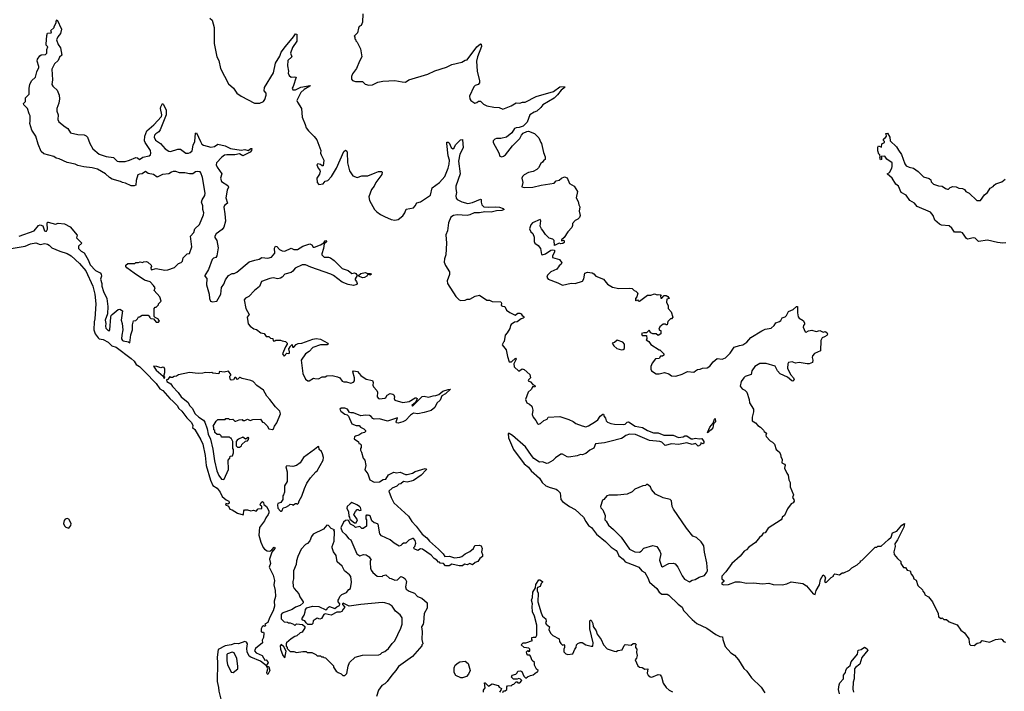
# Model space of a CAD drawing. Extents: x 2528690 to 2677062, y 911844 to 1023253.
# Tile 65 of 145: x 2562915 to 2573942, y 1011343 to 1018871. Entities that reach past the tile are written whole.
import ezdxf

# ---------------------------------------------------------------- set-up
doc = ezdxf.new("R2010")
doc.units = 0

msp = doc.modelspace()

# ---------------------------------------------------------------- linework, layer by layer
at = {"layer": '0CON10XD'}
for points in [[(2562910, 1016445), (2563075, 1016504), (2563125, 1016563), (2563145, 1016570), (2563172, 1016562), (2563194, 1016505), (2563205, 1016499), (2563215, 1016501), (2563226, 1016524), (2563222, 1016588), (2563225, 1016600), (2563235, 1016603), (2563315, 1016578), (2563345, 1016590), (2563415, 1016582), (2563479, 1016549), (2563557, 1016455), (2563550, 1016425), (2563610, 1016365), (2563574, 1016334), (2563574, 1016305), (2563605, 1016276), (2563638, 1016258), (2563681, 1016181), (2563705, 1016122), (2563765, 1016061), (2563815, 1016034), (2563828, 1016018), (2563831, 1015995), (2563821, 1015961), (2563833, 1015915), (2563834, 1015885), (2563852, 1015825), (2563889, 1015745), (2563901, 1015655), (2563898, 1015575), (2563871, 1015505), (2563880, 1015465), (2563874, 1015435), (2563880, 1015415), (2563905, 1015387), (2563915, 1015384), (2563924, 1015395), (2563936, 1015535), (2563941, 1015555), (2563952, 1015568), (2564016, 1015624), (2564036, 1015626), (2564066, 1015606), (2564053, 1015505), (2564064, 1015464), (2564071, 1015395), (2564058, 1015335), (2564056, 1015294), (2564065, 1015275), (2564075, 1015270), (2564132, 1015262), (2564150, 1015250), (2564161, 1015339), (2564178, 1015395), (2564178, 1015452), (2564190, 1015495), (2564215, 1015500), (2564235, 1015520), (2564245, 1015540), (2564255, 1015540), (2564285, 1015560), (2564355, 1015560), (2564368, 1015548), (2564370, 1015535), (2564382, 1015522), (2564415, 1015520), (2564445, 1015480), (2564468, 1015482), (2564480, 1015495), (2564470, 1015505), (2564470, 1015515), (2564432, 1015532), (2564420, 1015545), (2564420, 1015635), (2564432, 1015648), (2564445, 1015650), (2564458, 1015662), (2564470, 1015675), (2564470, 1015685), (2564498, 1015715), (2564486, 1015766), (2564420, 1015835), (2564432, 1015865), (2564415, 1015892), (2564375, 1015933), (2564312, 1015952), (2564195, 1016031), (2564115, 1016091), (2564104, 1016105), (2564105, 1016120), (2564125, 1016140), (2564205, 1016140), (2564215, 1016150), (2564245, 1016150), (2564265, 1016158), (2564295, 1016150), (2564303, 1016157), (2564335, 1016160), (2564350, 1016155), (2564388, 1016118), (2564390, 1016105), (2564382, 1016095), (2564388, 1016068), (2564445, 1016081), (2564540, 1016065), (2564574, 1016066), (2564647, 1016095), (2564695, 1016140), (2564725, 1016150), (2564738, 1016165), (2564745, 1016200), (2564792, 1016248), (2564815, 1016252), (2564844, 1016325), (2564827, 1016443), (2564865, 1016484), (2564878, 1016525), (2564928, 1016575), (2564975, 1016685), (2564976, 1016706), (2564964, 1016745), (2564967, 1016785), (2564952, 1016825), (2564959, 1016851), (2564989, 1016901), (2564992, 1016925), (2564961, 1017101), (2564945, 1017154), (2564935, 1017165), (2564905, 1017170), (2564885, 1017165), (2564855, 1017145), (2564815, 1017142), (2564765, 1017156), (2564705, 1017155), (2564665, 1017168), (2564635, 1017168), (2564615, 1017163), (2564585, 1017142), (2564514, 1017135), (2564455, 1017107), (2564415, 1017135), (2564355, 1017147), (2564325, 1017168), (2564285, 1017144), (2564255, 1017141), (2564238, 1017132), (2564220, 1017070), (2564214, 1017015), (2564195, 1017007), (2564165, 1017009), (2564098, 1017038), (2564066, 1017045), (2564045, 1017058), (2563952, 1017082), (2563921, 1017101), (2563875, 1017145), (2563785, 1017195), (2563725, 1017212), (2563633, 1017223), (2563565, 1017238), (2563535, 1017252), (2563445, 1017269), (2563355, 1017312), (2563325, 1017318), (2563296, 1017336), (2563185, 1017368), (2563156, 1017395), (2563122, 1017475), (2563094, 1017565), (2563051, 1017631), (2563029, 1017709), (2563033, 1017735), (2563033, 1017795), (2563020, 1017815), (2563002, 1017875), (2562960, 1017915), (2562958, 1017932), (2562980, 1017955), (2562980, 1017995), (2563022, 1018038), (2563021, 1018105), (2563028, 1018145), (2563048, 1018185), (2563090, 1018225), (2563106, 1018285), (2563128, 1018335), (2563130, 1018345), (2563110, 1018405), (2563115, 1018428), (2563140, 1018465), (2563155, 1018477), (2563205, 1018480), (2563220, 1018495), (2563218, 1018535), (2563228, 1018565), (2563210, 1018585), (2563210, 1018595), (2563218, 1018695), (2563225, 1018720), (2563268, 1018725), (2563270, 1018735), (2563260, 1018745), (2563300, 1018785), (2563300, 1018795), (2563322, 1018835), (2563322, 1018855), (2563335, 1018870), (2563383, 1018765), (2563373, 1018715), (2563343, 1018677), (2563327, 1018645), (2563344, 1018594), (2563373, 1018555), (2563386, 1018475), (2563361, 1018449), (2563344, 1018415), (2563304, 1018376), (2563274, 1018315), (2563281, 1018195), (2563274, 1018145), (2563284, 1018125), (2563295, 1018118), (2563335, 1018082), (2563358, 1018025), (2563361, 1017985), (2563354, 1017936), (2563330, 1017875), (2563331, 1017845), (2563344, 1017805), (2563343, 1017753), (2563354, 1017725), (2563425, 1017669), (2563455, 1017653), (2563485, 1017602), (2563564, 1017584), (2563635, 1017581), (2563659, 1017569), (2563675, 1017553), (2563699, 1017485), (2563735, 1017425), (2563805, 1017364), (2563885, 1017337), (2563965, 1017328), (2564007, 1017287), (2564025, 1017280), (2564097, 1017283), (2564145, 1017296), (2564215, 1017326), (2564235, 1017321), (2564255, 1017303), (2564295, 1017330), (2564365, 1017344), (2564379, 1017355), (2564384, 1017376), (2564380, 1017405), (2564320, 1017495), (2564313, 1017515), (2564316, 1017565), (2564339, 1017625), (2564417, 1017693), (2564504, 1017786), (2564508, 1017805), (2564490, 1017875), (2564494, 1017895), (2564515, 1017930), (2564525, 1017920), (2564555, 1017855), (2564556, 1017805), (2564489, 1017635), (2564474, 1017615), (2564438, 1017592), (2564424, 1017575), (2564420, 1017555), (2564435, 1017522), (2564492, 1017482), (2564545, 1017424), (2564585, 1017399), (2564605, 1017394), (2564685, 1017418), (2564715, 1017419), (2564775, 1017374), (2564805, 1017374), (2564825, 1017382), (2564845, 1017402), (2564858, 1017465), (2564876, 1017505), (2564885, 1017598), (2564895, 1017602), (2564941, 1017505), (2564955, 1017477), (2564973, 1017463), (2565055, 1017444), (2565095, 1017448), (2565135, 1017474), (2565215, 1017458), (2565277, 1017427), (2565395, 1017409), (2565435, 1017416), (2565475, 1017406), (2565505, 1017426), (2565516, 1017426), (2565511, 1017405), (2565495, 1017387), (2565415, 1017346), (2565375, 1017366), (2565325, 1017355), (2565235, 1017358), (2565209, 1017351), (2565179, 1017331), (2565120, 1017265), (2565116, 1017245), (2565125, 1017218), (2565179, 1017145), (2565164, 1017095), (2565175, 1017056), (2565245, 1017011), (2565254, 1016995), (2565239, 1016961), (2565223, 1016875), (2565242, 1016815), (2565210, 1016790), (2565202, 1016768), (2565213, 1016695)], [(2565045, 1018888), (2565071, 1018865), (2565093, 1018785), (2565092, 1018605), (2565124, 1018455), (2565146, 1018415), (2565164, 1018325), (2565252, 1018152), (2565308, 1018105), (2565347, 1018047), (2565395, 1018013), (2565545, 1017937), (2565605, 1017934), (2565647, 1017953), (2565660, 1017975), (2565676, 1018026), (2565676, 1018046), (2565653, 1018075), (2565655, 1018110), (2565759, 1018275), (2565781, 1018385), (2565827, 1018463), (2565844, 1018506), (2565890, 1018570), (2565983, 1018677), (2565995, 1018703), (2566005, 1018713), (2566017, 1018707), (2566018, 1018632), (2565971, 1018559), (2565949, 1018495), (2565964, 1018455), (2565919, 1018415), (2565913, 1018353), (2565924, 1018295), (2565922, 1018272), (2565932, 1018245), (2565955, 1018227), (2565995, 1018230), (2566010, 1018225), (2565978, 1018122), (2565968, 1018105), (2565974, 1018084), (2566005, 1018084), (2566065, 1018113), (2566167, 1018135), (2566166, 1018125), (2566102, 1018088), (2566064, 1018056), (2566019, 1017965), (2566026, 1017945), (2566072, 1017875), (2566077, 1017777), (2566112, 1017698), (2566125, 1017660), (2566148, 1017625), (2566213, 1017563), (2566242, 1017525), (2566287, 1017405), (2566284, 1017376), (2566290, 1017355), (2566321, 1017295), (2566315, 1017232), (2566303, 1017233), (2566285, 1017247), (2566255, 1017257), (2566242, 1017245), (2566258, 1017205), (2566278, 1017185), (2566280, 1017175), (2566272, 1017138), (2566242, 1017095), (2566248, 1017048), (2566265, 1017022), (2566315, 1017030), (2566335, 1017062), (2566365, 1017070), (2566407, 1017115), (2566462, 1017205), (2566544, 1017395), (2566565, 1017409), (2566579, 1017399), (2566583, 1017387), (2566586, 1017265), (2566607, 1017177), (2566645, 1017120), (2566695, 1017103), (2566745, 1017120), (2566815, 1017121), (2566896, 1017154), (2566935, 1017168), (2566968, 1017168), (2566973, 1017163), (2566970, 1017135), (2566905, 1017046), (2566886, 1017004), (2566855, 1016967), (2566825, 1016885), (2566834, 1016845), (2566890, 1016745), (2566916, 1016717), (2566955, 1016688), (2567000, 1016665), (2567075, 1016631), (2567115, 1016623), (2567155, 1016633), (2567205, 1016674), (2567230, 1016705), (2567243, 1016747), (2567325, 1016764), (2567345, 1016783), (2567362, 1016818), (2567405, 1016831), (2567515, 1016904), (2567533, 1016985), (2567615, 1017047), (2567677, 1017115), (2567714, 1017205), (2567723, 1017253), (2567727, 1017295), (2567715, 1017345), (2567697, 1017485), (2567700, 1017500), (2567715, 1017500), (2567725, 1017492), (2567749, 1017439), (2567765, 1017423), (2567782, 1017435), (2567795, 1017469), (2567851, 1017525), (2567875, 1017528), (2567881, 1017435), (2567846, 1017363), (2567831, 1017285), (2567847, 1017143), (2567801, 1017005), (2567798, 1016975), (2567806, 1016935), (2567799, 1016895), (2567802, 1016872), (2567815, 1016856), (2567865, 1016829), (2567935, 1016810), (2567985, 1016823), (2568075, 1016860), (2568083, 1016855), (2568083, 1016825), (2568092, 1016795), (2568114, 1016775), (2568165, 1016768), (2568245, 1016772), (2568288, 1016768), (2568330, 1016755), (2568340, 1016745), (2568315, 1016733), (2568255, 1016730), (2568195, 1016715), (2568125, 1016718), (2568065, 1016707), (2568005, 1016708), (2567955, 1016683), (2567925, 1016675), (2567815, 1016683), (2567772, 1016675), (2567745, 1016658), (2567717, 1016595), (2567706, 1016505), (2567689, 1016461), (2567694, 1016365), (2567689, 1016235), (2567671, 1016189), (2567667, 1016155), (2567682, 1016115), (2567728, 1016045), (2567727, 1016015), (2567703, 1015945), (2567707, 1015915), (2567799, 1015769), (2567835, 1015732), (2567855, 1015723), (2567905, 1015728), (2567925, 1015738), (2567955, 1015738), (2568015, 1015772), (2568065, 1015782), (2568145, 1015728), (2568175, 1015728), (2568205, 1015712), (2568305, 1015707), (2568310, 1015695), (2568308, 1015668), (2568321, 1015661), (2568350, 1015655), (2568366, 1015616), (2568405, 1015588), (2568465, 1015561), (2568495, 1015580), (2568515, 1015583), (2568530, 1015575), (2568544, 1015554), (2568562, 1015545), (2568563, 1015535), (2568555, 1015524), (2568533, 1015517), (2568485, 1015486), (2568455, 1015480), (2568418, 1015455), (2568410, 1015445), (2568405, 1015410), (2568375, 1015360), (2568352, 1015335), (2568340, 1015265), (2568332, 1015258), (2568320, 1015225), (2568365, 1015170), (2568377, 1015097), (2568397, 1015037), (2568422, 1015035), (2568467, 1015077), (2568474, 1015065), (2568450, 1015015), (2568452, 1014982), (2568505, 1014933), (2568544, 1014956), (2568565, 1014952), (2568630, 1014895), (2568636, 1014855), (2568612, 1014835), (2568610, 1014825), (2568635, 1014813), (2568662, 1014782), (2568685, 1014772), (2568689, 1014761), (2568683, 1014753), (2568662, 1014758), (2568642, 1014725), (2568610, 1014695), (2568580, 1014615), (2568594, 1014575), (2568625, 1014561), (2568649, 1014539), (2568662, 1014495)], [(2566758, 1018935), (2566756, 1018844), (2566738, 1018805), (2566717, 1018793), (2566708, 1018775), (2566697, 1018723), (2566660, 1018685), (2566670, 1018675), (2566670, 1018655), (2566680, 1018645), (2566680, 1018635), (2566695, 1018620), (2566732, 1018545), (2566747, 1018455), (2566719, 1018405), (2566688, 1018325), (2566641, 1018265), (2566631, 1018235), (2566630, 1018205), (2566641, 1018191), (2566675, 1018179), (2566755, 1018177), (2566785, 1018148), (2566825, 1018138), (2566865, 1018140), (2566925, 1018169), (2566983, 1018183), (2567115, 1018188), (2567197, 1018173), (2567235, 1018172), (2567274, 1018196), (2567485, 1018260), (2567565, 1018298), (2567695, 1018337), (2567755, 1018368), (2567866, 1018394), (2567905, 1018418), (2567925, 1018422), (2568033, 1018567), (2568075, 1018599), (2568085, 1018598), (2568088, 1018572), (2568042, 1018455), (2568032, 1018405), (2568038, 1018295), (2568066, 1018185), (2568066, 1018165), (2568050, 1018145), (2568015, 1018132), (2568002, 1018118), (2567954, 1018015), (2567956, 1017985), (2567966, 1017965), (2568013, 1017937), (2568035, 1017942), (2568055, 1017958), (2568075, 1017959), (2568110, 1017925), (2568145, 1017906), (2568225, 1017890), (2568285, 1017886), (2568325, 1017869), (2568418, 1017905), (2568475, 1017940), (2568515, 1017936), (2568545, 1017946), (2568575, 1017947), (2568701, 1018009), (2568895, 1018067), (2568965, 1018117), (2569015, 1018122), (2569019, 1018115), (2569010, 1018105), (2568978, 1018082), (2568940, 1018030), (2568899, 1017991), (2568774, 1017916), (2568751, 1017885), (2568705, 1017845), (2568675, 1017835), (2568627, 1017805), (2568598, 1017722), (2568554, 1017676), (2568509, 1017661), (2568475, 1017659), (2568458, 1017652), (2568428, 1017602), (2568366, 1017554), (2568305, 1017538), (2568255, 1017540), (2568235, 1017532), (2568219, 1017515), (2568218, 1017495), (2568280, 1017380), (2568292, 1017342), (2568315, 1017334), (2568335, 1017340), (2568355, 1017357), (2568435, 1017458), (2568515, 1017538), (2568535, 1017578), (2568555, 1017598), (2568595, 1017618), (2568615, 1017620), (2568680, 1017595), (2568728, 1017545), (2568750, 1017495), (2568760, 1017485), (2568783, 1017383), (2568800, 1017335), (2568800, 1017305), (2568784, 1017296), (2568770, 1017275), (2568751, 1017259), (2568725, 1017210), (2568708, 1017192), (2568665, 1017171), (2568613, 1017157), (2568565, 1017131), (2568547, 1017115), (2568539, 1017095), (2568550, 1017045), (2568538, 1016998), (2568565, 1016991), (2568662, 1016992), (2568756, 1017016), (2568902, 1017038), (2568925, 1017063), (2568958, 1017072), (2568982, 1017095), (2569015, 1017110), (2569045, 1017097), (2569074, 1017034), (2569126, 1017006), (2569161, 1016945), (2569149, 1016875), (2569171, 1016835), (2569178, 1016795), (2569188, 1016775), (2569179, 1016725), (2569193, 1016675), (2569185, 1016655), (2569165, 1016634), (2569135, 1016620), (2569105, 1016588), (2569106, 1016565), (2569098, 1016542), (2569054, 1016495), (2569012, 1016428), (2568982, 1016405), (2568982, 1016392), (2569005, 1016400), (2569012, 1016392), (2569012, 1016375), (2568998, 1016362), (2568975, 1016358), (2568955, 1016368), (2568905, 1016340), (2568902, 1016395), (2568885, 1016410), (2568845, 1016423), (2568802, 1016462), (2568775, 1016508), (2568758, 1016525), (2568743, 1016555), (2568752, 1016615), (2568745, 1016632), (2568660, 1016595), (2568640, 1016570), (2568626, 1016525), (2568640, 1016495), (2568663, 1016475)], [(2573959, 1016369), (2573925, 1016367), (2573865, 1016373), (2573755, 1016399), (2573655, 1016384), (2573615, 1016424), (2573595, 1016426), (2573535, 1016410), (2573520, 1016420), (2573475, 1016481), (2573455, 1016488), (2573422, 1016488), (2573385, 1016490), (2573356, 1016536), (2573325, 1016560), (2573239, 1016569), (2573218, 1016578), (2573163, 1016625), (2573144, 1016675), (2573115, 1016714), (2572965, 1016776), (2572936, 1016816), (2572885, 1016846), (2572844, 1016905), (2572789, 1016935), (2572756, 1017006), (2572728, 1017028), (2572685, 1017093), (2572630, 1017145), (2572655, 1017158), (2572682, 1017208), (2572688, 1017225), (2572688, 1017265), (2572627, 1017307), (2572605, 1017340), (2572562, 1017338), (2572568, 1017328), (2572567, 1017305), (2572555, 1017302), (2572548, 1017325), (2572552, 1017335), (2572550, 1017355), (2572538, 1017365), (2572525, 1017400), (2572527, 1017443), (2572535, 1017458), (2572568, 1017442), (2572572, 1017478), (2572600, 1017495), (2572600, 1017505), (2572588, 1017518), (2572588, 1017532), (2572595, 1017540), (2572605, 1017540), (2572622, 1017565), (2572618, 1017588), (2572610, 1017595), (2572635, 1017600), (2572660, 1017555), (2572663, 1017513), (2572736, 1017446), (2572757, 1017407), (2572790, 1017360), (2572829, 1017255), (2572845, 1017233), (2572875, 1017217), (2572926, 1017206), (2572978, 1017168), (2573039, 1017109), (2573101, 1017091), (2573118, 1017075), (2573124, 1017054), (2573149, 1017029), (2573207, 1017007), (2573246, 1017006), (2573285, 1016978), (2573305, 1016970), (2573318, 1016972), (2573335, 1016990), (2573365, 1017000), (2573405, 1016998), (2573433, 1016983), (2573475, 1016978), (2573496, 1016966), (2573510, 1016945), (2573550, 1016925), (2573635, 1016843), (2573676, 1016844), (2573722, 1016908), (2573756, 1016934), (2573785, 1016982), (2573819, 1017001), (2573828, 1017015), (2573849, 1017031), (2573916, 1017054), (2573952, 1017085)], [(2565213, 1016695), (2565219, 1016611), (2565201, 1016545), (2565182, 1016518), (2565115, 1016472), (2565099, 1016445), (2565101, 1016431), (2565124, 1016395), (2565137, 1016315), (2565121, 1016225), (2565110, 1016205), (2565085, 1016198), (2565071, 1016185), (2565029, 1016071), (2564990, 1016005), (2564990, 1015995), (2565012, 1015972), (2565008, 1015898), (2565036, 1015796), (2565040, 1015745), (2565052, 1015715), (2565075, 1015707), (2565123, 1015717), (2565169, 1015795), (2565175, 1015868), (2565200, 1015905), (2565220, 1015955), (2565255, 1016002), (2565295, 1016028), (2565315, 1016028), (2565345, 1016040), (2565485, 1016156), (2565550, 1016175), (2565595, 1016188), (2565625, 1016206), (2565695, 1016198), (2565735, 1016208), (2565771, 1016255), (2565769, 1016311), (2565778, 1016332), (2565795, 1016327), (2565825, 1016295), (2565855, 1016279), (2565885, 1016276), (2565955, 1016310), (2565986, 1016296), (2566025, 1016296), (2566085, 1016334), (2566165, 1016358), (2566185, 1016346), (2566203, 1016323), (2566215, 1016322), (2566283, 1016347), (2566320, 1016370), (2566335, 1016393), (2566345, 1016396), (2566351, 1016385), (2566347, 1016375), (2566331, 1016369), (2566323, 1016357), (2566318, 1016305), (2566297, 1016247), (2566300, 1016235), (2566325, 1016210), (2566375, 1016209), (2566395, 1016201), (2566435, 1016172), (2566525, 1016084), (2566595, 1016060), (2566635, 1016026), (2566665, 1016032), (2566679, 1016025), (2566694, 1016005), (2566671, 1015965), (2566671, 1015955), (2566688, 1015935), (2566696, 1015914), (2566693, 1015905), (2566681, 1015899), (2566652, 1015892), (2566592, 1015902), (2566525, 1015930), (2566428, 1016005), (2566399, 1016019), (2566175, 1016096), (2566115, 1016124), (2566078, 1016122), (2565999, 1016085), (2565975, 1016052), (2565955, 1016037), (2565885, 1016017), (2565855, 1015985), (2565835, 1015975), (2565805, 1015967), (2565755, 1015976), (2565715, 1015972), (2565624, 1015936), (2565601, 1015879), (2565545, 1015836), (2565480, 1015770), (2565445, 1015749), (2565430, 1015730), (2565446, 1015635), (2565483, 1015565), (2565461, 1015535), (2565468, 1015488), (2565475, 1015462), (2565495, 1015437), (2565536, 1015406), (2565568, 1015398), (2565615, 1015363), (2565652, 1015352), (2565675, 1015320), (2565705, 1015320), (2565725, 1015300), (2565748, 1015298), (2565752, 1015272), (2565775, 1015272), (2565785, 1015280), (2565835, 1015280), (2565855, 1015270), (2565890, 1015265), (2565910, 1015245), (2565910, 1015235), (2565890, 1015205), (2565858, 1015125), (2565875, 1015100), (2565905, 1015132), (2565925, 1015128), (2565935, 1015132), (2565938, 1015148), (2565928, 1015182), (2565940, 1015195), (2565940, 1015205), (2565965, 1015230), (2565970, 1015205), (2565975, 1015200), (2565985, 1015202), (2566011, 1015229), (2566035, 1015243), (2566075, 1015246), (2566198, 1015292), (2566235, 1015298), (2566285, 1015289), (2566366, 1015246), (2566370, 1015235), (2566360, 1015225), (2566285, 1015227), (2566199, 1015195), (2566157, 1015153), (2566115, 1015124), (2566066, 1015055), (2566086, 1014905), (2566115, 1014842), (2566143, 1014823), (2566155, 1014822), (2566205, 1014852), (2566221, 1014851), (2566263, 1014847), (2566301, 1014869), (2566335, 1014868), (2566355, 1014878), (2566415, 1014882), (2566475, 1014868), (2566500, 1014855), (2566528, 1014818), (2566545, 1014812), (2566575, 1014813), (2566625, 1014798), (2566655, 1014808), (2566666, 1014824), (2566665, 1014855), (2566647, 1014925), (2566655, 1014936), (2566697, 1014927), (2566734, 1014884), (2566795, 1014841), (2566866, 1014826), (2566874, 1014804), (2566871, 1014775), (2566877, 1014755), (2566914, 1014714), (2566921, 1014695), (2566920, 1014645), (2566933, 1014625), (2566945, 1014620), (2567005, 1014628), (2567016, 1014635), (2567029, 1014661), (2567065, 1014682), (2567095, 1014674), (2567106, 1014665), (2567111, 1014645), (2567108, 1014625), (2567115, 1014608), (2567205, 1014581), (2567278, 1014592), (2567345, 1014634), (2567355, 1014633), (2567366, 1014625), (2567363, 1014615), (2567348, 1014582), (2567308, 1014545), (2567315, 1014538), (2567424, 1014646), (2567445, 1014651), (2567495, 1014639), (2567544, 1014656), (2567575, 1014658), (2567610, 1014670), (2567654, 1014706), (2567715, 1014727), (2567738, 1014728), (2567685, 1014679), (2567641, 1014655), (2567625, 1014607), (2567585, 1014574), (2567563, 1014525), (2567525, 1014492), (2567445, 1014468), (2567375, 1014455), (2567325, 1014459), (2567293, 1014437), (2567235, 1014380), (2567205, 1014362), (2567155, 1014350), (2567135, 1014352), (2567132, 1014362), (2567147, 1014407), (2567033, 1014373), (2566945, 1014398), (2566885, 1014392), (2566870, 1014400), (2566850, 1014425), (2566833, 1014433), (2566787, 1014437), (2566735, 1014431), (2566655, 1014463), (2566623, 1014463), (2566610, 1014470), (2566586, 1014505), (2566555, 1014518), (2566514, 1014516), (2566502, 1014505), (2566510, 1014485), (2566555, 1014450), (2566584, 1014444), (2566599, 1014429), (2566635, 1014342), (2566683, 1014323), (2566715, 1014322), (2566732, 1014305), (2566770, 1014285), (2566788, 1014265), (2566788, 1014255), (2566778, 1014245), (2566745, 1014238), (2566712, 1014215), (2566675, 1014203), (2566664, 1014195), (2566660, 1014175), (2566708, 1014138), (2566712, 1014122), (2566728, 1014118), (2566740, 1014105), (2566740, 1014075), (2566730, 1014065), (2566730, 1014045), (2566742, 1014025), (2566762, 1013955), (2566780, 1013935), (2566790, 1013875), (2566781, 1013825), (2566815, 1013780), (2566835, 1013713), (2566885, 1013688), (2566945, 1013690), (2566985, 1013718), (2567015, 1013722), (2567045, 1013768), (2567105, 1013798), (2567135, 1013792), (2567175, 1013800), (2567235, 1013774), (2567255, 1013774), (2567315, 1013790), (2567343, 1013807), (2567455, 1013841), (2567472, 1013835), (2567469, 1013825), (2567412, 1013765), (2567324, 1013706), (2567298, 1013698), (2567255, 1013689), (2567212, 1013695), (2567185, 1013670), (2567160, 1013665), (2567137, 1013643), (2567085, 1013619), (2567050, 1013585), (2567074, 1013514), (2567106, 1013456), (2567268, 1013308), (2567305, 1013248), (2567354, 1013195), (2567422, 1013105), (2567476, 1013065), (2567504, 1013025), (2567605, 1012936), (2567656, 1012886), (2567675, 1012856), (2567728, 1012858), (2567785, 1012841), (2567845, 1012847), (2567866, 1012854), (2567905, 1012883), (2567958, 1012912), (2567996, 1012944), (2568014, 1012976), (2568065, 1012980), (2568083, 1012973), (2568093, 1012945), (2568088, 1012905), (2568098, 1012875), (2568097, 1012853), (2568067, 1012833), (2568045, 1012798), (2568015, 1012788), (2567985, 1012762), (2567955, 1012777), (2567925, 1012762), (2567895, 1012770), (2567875, 1012750), (2567835, 1012750), (2567755, 1012770), (2567725, 1012748), (2567685, 1012750), (2567660, 1012775), (2567625, 1012780), (2567615, 1012790), (2567605, 1012790), (2567585, 1012812), (2567555, 1012832), (2567525, 1012868), (2567425, 1012937), (2567405, 1012940), (2567375, 1012923), (2567332, 1012942), (2567330, 1012955), (2567342, 1012968), (2567352, 1013005), (2567343, 1013035), (2567325, 1013057), (2567315, 1013058), (2567274, 1013036), (2567238, 1013002), (2567215, 1013002), (2567197, 1012993), (2567185, 1012978), (2567165, 1012972), (2567110, 1013005), (2567065, 1013042), (2566968, 1013085), (2566950, 1013110), (2566928, 1013215), (2566905, 1013228), (2566885, 1013230), (2566860, 1013255), (2566839, 1013309), (2566825, 1013318), (2566812, 1013312), (2566805, 1013320), (2566790, 1013315), (2566790, 1013275), (2566800, 1013265), (2566800, 1013195), (2566762, 1013168), (2566745, 1013170), (2566725, 1013190), (2566675, 1013180), (2566657, 1013197), (2566620, 1013215), (2566598, 1013258), (2566585, 1013262), (2566565, 1013258), (2566541, 1013239), (2566513, 1013175), (2566528, 1013135), (2566569, 1013099), (2566597, 1013057), (2566625, 1013040), (2566692, 1012885), (2566725, 1012862), (2566765, 1012878), (2566795, 1012872), (2566829, 1012849), (2566850, 1012815), (2566840, 1012805), (2566840, 1012785), (2566842, 1012725), (2566853, 1012703), (2566870, 1012675), (2566920, 1012635), (2566975, 1012630), (2566985, 1012640), (2567015, 1012648), (2567055, 1012610), (2567075, 1012608), (2567115, 1012588), (2567146, 1012594), (2567185, 1012630), (2567215, 1012620), (2567232, 1012605), (2567246, 1012576), (2567237, 1012515), (2567245, 1012490), (2567275, 1012467), (2567335, 1012442), (2567370, 1012405), (2567417, 1012387), (2567480, 1012335), (2567480, 1012275), (2567443, 1012217), (2567438, 1012115), (2567432, 1012095), (2567414, 1012065), (2567422, 1012015), (2567418, 1011925), (2567430, 1011875), (2567420, 1011865), (2567420, 1011855), (2567316, 1011734), (2567157, 1011623), (2567128, 1011575), (2567082, 1011525), (2567032, 1011455), (2567005, 1011428), (2566971, 1011409), (2566933, 1011357), (2566910, 1011285)], [(2568663, 1016475), (2568678, 1016435), (2568677, 1016385), (2568683, 1016365), (2568720, 1016340), (2568747, 1016305), (2568760, 1016240), (2568766, 1016236), (2568805, 1016246), (2568865, 1016287), (2568885, 1016292), (2568905, 1016288), (2568906, 1016265), (2568884, 1016225), (2568883, 1016205), (2568960, 1016185), (2568988, 1016145), (2568979, 1016131), (2568955, 1016112), (2568929, 1016075), (2568865, 1016046), (2568825, 1016008), (2568820, 1015985), (2568834, 1015964), (2568943, 1015923), (2568995, 1015895), (2569093, 1015917), (2569135, 1015916), (2569219, 1015941), (2569234, 1015966), (2569245, 1016030), (2569275, 1016040), (2569325, 1016032), (2569345, 1016022), (2569366, 1015996), (2569455, 1015962), (2569500, 1015905), (2569553, 1015873), (2569625, 1015858), (2569745, 1015863), (2569775, 1015858), (2569797, 1015837), (2569815, 1015830), (2569837, 1015805), (2569828, 1015765), (2569812, 1015745), (2569810, 1015725), (2569815, 1015720), (2569822, 1015728), (2569835, 1015730), (2569840, 1015720), (2569855, 1015718), (2569948, 1015782), (2569985, 1015782), (2570025, 1015798), (2570055, 1015788), (2570065, 1015792), (2570098, 1015788), (2570090, 1015775), (2570095, 1015750), (2570105, 1015750), (2570132, 1015778), (2570155, 1015780), (2570175, 1015768), (2570190, 1015745), (2570162, 1015738), (2570158, 1015705), (2570178, 1015665), (2570178, 1015635), (2570210, 1015595), (2570230, 1015535), (2570215, 1015520), (2570205, 1015520), (2570175, 1015490), (2570165, 1015450), (2570155, 1015450), (2570145, 1015460), (2570123, 1015457), (2570085, 1015430), (2570072, 1015402), (2570082, 1015392), (2570097, 1015387), (2570095, 1015350), (2570065, 1015330), (2570045, 1015350), (2570005, 1015350), (2569983, 1015363), (2569965, 1015390), (2569935, 1015360), (2569905, 1015362), (2569880, 1015355), (2569885, 1015330), (2569935, 1015330), (2569940, 1015295), (2569932, 1015282), (2569960, 1015265), (2569985, 1015232), (2570075, 1015170), (2570085, 1015170), (2570130, 1015125), (2570128, 1015112), (2570115, 1015100), (2570092, 1015098), (2570075, 1015072), (2570035, 1015070), (2569997, 1015023), (2569982, 1014985), (2569982, 1014955), (2569992, 1014935), (2570045, 1014903), (2570075, 1014903), (2570135, 1014918), (2570185, 1014903), (2570215, 1014881), (2570265, 1014877), (2570335, 1014898), (2570394, 1014926), (2570465, 1014922), (2570483, 1014937), (2570505, 1014952), (2570537, 1014953), (2570563, 1014967), (2570615, 1014970), (2570645, 1014988), (2570682, 1015035), (2570725, 1015072), (2570783, 1015067), (2570818, 1015082), (2570873, 1015135), (2570915, 1015200), (2570975, 1015220), (2571015, 1015226), (2571060, 1015255), (2571105, 1015308), (2571228, 1015385), (2571265, 1015401), (2571332, 1015415), (2571366, 1015444), (2571385, 1015472), (2571425, 1015487), (2571441, 1015499), (2571455, 1015528), (2571489, 1015541), (2571504, 1015556), (2571525, 1015601), (2571576, 1015624), (2571615, 1015658), (2571626, 1015656), (2571628, 1015585), (2571635, 1015542), (2571645, 1015527), (2571690, 1015500), (2571704, 1015475), (2571705, 1015460), (2571692, 1015445), (2571688, 1015425), (2571711, 1015371), (2571725, 1015368), (2571748, 1015382), (2571785, 1015390), (2571835, 1015377), (2571878, 1015388), (2571915, 1015368), (2571935, 1015377), (2571956, 1015366), (2571963, 1015345), (2571955, 1015330), (2571928, 1015318), (2571904, 1015306), (2571888, 1015275), (2571885, 1015160), (2571815, 1015130), (2571796, 1015104), (2571790, 1015085), (2571799, 1015055), (2571793, 1015027), (2571755, 1015014), (2571735, 1015014), (2571645, 1015030), (2571605, 1015022), (2571565, 1015037), (2571525, 1015030), (2571517, 1015013), (2571514, 1014965), (2571546, 1014896), (2571580, 1014855), (2571587, 1014835), (2571575, 1014818), (2571562, 1014822), (2571514, 1014864), (2571432, 1014902), (2571403, 1014935), (2571375, 1014987), (2571275, 1015019), (2571205, 1015016), (2571147, 1014985), (2571113, 1014935), (2571106, 1014894), (2571040, 1014870), (2571025, 1014857), (2570994, 1014815), (2570984, 1014764), (2571005, 1014732), (2571038, 1014718), (2571060, 1014695), (2571086, 1014615), (2571088, 1014575), (2571132, 1014505), (2571132, 1014475), (2571118, 1014415), (2571120, 1014375), (2571155, 1014352), (2571181, 1014321), (2571210, 1014305), (2571245, 1014270), (2571254, 1014254), (2571280, 1014235), (2571272, 1014215), (2571275, 1014200), (2571321, 1014151), (2571346, 1014136), (2571368, 1014115), (2571388, 1014055), (2571419, 1014029), (2571435, 1014000), (2571438, 1013975), (2571453, 1013943), (2571452, 1013905), (2571479, 1013889), (2571487, 1013877), (2571482, 1013845), (2571507, 1013787), (2571522, 1013765), (2571528, 1013715), (2571543, 1013685), (2571544, 1013635), (2571582, 1013545), (2571570, 1013515), (2571584, 1013494), (2571587, 1013475), (2571578, 1013455), (2571557, 1013443), (2571515, 1013390), (2571480, 1013315), (2571454, 1013296), (2571452, 1013278), (2571442, 1013265), (2571297, 1013173), (2571265, 1013120), (2571240, 1013115), (2571223, 1013087), (2571201, 1013069), (2571155, 1013012), (2571081, 1012959), (2571055, 1012928), (2571030, 1012915), (2570983, 1012857), (2570892, 1012775), (2570825, 1012682), (2570780, 1012635), (2570780, 1012605), (2570800, 1012585), (2570800, 1012575), (2570780, 1012555), (2570780, 1012545), (2570800, 1012535), (2570855, 1012541), (2570931, 1012569), (2570955, 1012572), (2570985, 1012571), (2571055, 1012554), (2571135, 1012560), (2571235, 1012548), (2571304, 1012556), (2571355, 1012539), (2571455, 1012537), (2571505, 1012547), (2571555, 1012572), (2571685, 1012550), (2571726, 1012526), (2571800, 1012435), (2571825, 1012430), (2571836, 1012475), (2571872, 1012535), (2571883, 1012597), (2571915, 1012648), (2571925, 1012642), (2571940, 1012615), (2571930, 1012575), (2571948, 1012562), (2572005, 1012620), (2572030, 1012635), (2572030, 1012645), (2572045, 1012660), (2572095, 1012650), (2572125, 1012670), (2572145, 1012670), (2572207, 1012703), (2572233, 1012727), (2572295, 1012760), (2572330, 1012795), (2572330, 1012805), (2572345, 1012810), (2572495, 1012960), (2572515, 1012960), (2572525, 1012970), (2572565, 1012970), (2572645, 1013046), (2572675, 1013071), (2572692, 1013118), (2572740, 1013140), (2572794, 1013205), (2572826, 1013226), (2572818, 1013185), (2572747, 1013043), (2572717, 1012995), (2572719, 1012965), (2572706, 1012906), (2572709, 1012875), (2572745, 1012831), (2572785, 1012800), (2572783, 1012775), (2572815, 1012732), (2572835, 1012730), (2572855, 1012702), (2572888, 1012695), (2572900, 1012655), (2572921, 1012631), (2572930, 1012605), (2572955, 1012590), (2572975, 1012530), (2573025, 1012480), (2573030, 1012465), (2573050, 1012445), (2573054, 1012424), (2573093, 1012403), (2573138, 1012345), (2573200, 1012215), (2573205, 1012180), (2573235, 1012160), (2573245, 1012168), (2573265, 1012150), (2573295, 1012150), (2573325, 1012123), (2573415, 1012088), (2573455, 1012028), (2573495, 1011998), (2573545, 1011930), (2573548, 1011895), (2573553, 1011873), (2573562, 1011862), (2573605, 1011858), (2573637, 1011883), (2573675, 1011892), (2573695, 1011912), (2573775, 1011893), (2573844, 1011926), (2573905, 1011932), (2573918, 1011925), (2573932, 1011902), (2573955, 1011893)], [(2562818, 1016305), (2562975, 1016331), (2563035, 1016359), (2563095, 1016369), (2563145, 1016352), (2563195, 1016364), (2563225, 1016355), (2563246, 1016345), (2563275, 1016314), (2563365, 1016275), (2563445, 1016252), (2563492, 1016225), (2563585, 1016137), (2563655, 1016055), (2563735, 1015885), (2563758, 1015795), (2563767, 1015685), (2563755, 1015517), (2563747, 1015485), (2563745, 1015395), (2563761, 1015351), (2563794, 1015304), (2563805, 1015294), (2563851, 1015285), (2563905, 1015256), (2563947, 1015217), (2563995, 1015199), (2564164, 1015075), (2564195, 1015044), (2564218, 1015008), (2564255, 1014983), (2564317, 1014925), (2564445, 1014792), (2564485, 1014735), (2564518, 1014715), (2564596, 1014625), (2564635, 1014593), (2564679, 1014545), (2564696, 1014515), (2564731, 1014485), (2564788, 1014408), (2564839, 1014355), (2564853, 1014323), (2564850, 1014300), (2564875, 1014279), (2564945, 1014162), (2564967, 1014113), (2564992, 1013985), (2565004, 1013874), (2565051, 1013711), (2565079, 1013649), (2565125, 1013620), (2565159, 1013575), (2565182, 1013525), (2565229, 1013489), (2565256, 1013475), (2565262, 1013458), (2565259, 1013451), (2565245, 1013440), (2565222, 1013448), (2565220, 1013435), (2565255, 1013420), (2565270, 1013385), (2565295, 1013378), (2565355, 1013340), (2565417, 1013323), (2565422, 1013328), (2565424, 1013366), (2565433, 1013377), (2565465, 1013378), (2565505, 1013366), (2565535, 1013372), (2565565, 1013362), (2565585, 1013388), (2565627, 1013393), (2565627, 1013417), (2565610, 1013425), (2565608, 1013435), (2565621, 1013459), (2565635, 1013470), (2565645, 1013460), (2565649, 1013439), (2565680, 1013415), (2565706, 1013366), (2565706, 1013345), (2565698, 1013325), (2565671, 1013289), (2565657, 1013255), (2565601, 1013179), (2565592, 1013095), (2565615, 1013015), (2565640, 1012955), (2565655, 1012936), (2565685, 1012918), (2565715, 1012914), (2565740, 1012930), (2565765, 1012959), (2565772, 1012955), (2565773, 1012945), (2565737, 1012903), (2565712, 1012825), (2565724, 1012775), (2565709, 1012735), (2565754, 1012645), (2565767, 1012585), (2565762, 1012535), (2565775, 1012475), (2565778, 1012405), (2565764, 1012355), (2565769, 1012298), (2565755, 1012245), (2565712, 1012168), (2565695, 1012113), (2565660, 1012095), (2565668, 1012078), (2565665, 1012069), (2565645, 1012076), (2565630, 1012065), (2565621, 1012045), (2565618, 1012015), (2565625, 1012008), (2565645, 1012007), (2565649, 1011995), (2565644, 1011946), (2565631, 1011915), (2565634, 1011885), (2565556, 1011825), (2565546, 1011796), (2565564, 1011774), (2565629, 1011745), (2565662, 1011692), (2565675, 1011697), (2565693, 1011675), (2565696, 1011664), (2565682, 1011645), (2565680, 1011630), (2565706, 1011616), (2565718, 1011575), (2565695, 1011532), (2565685, 1011540), (2565682, 1011555), (2565692, 1011595), (2565680, 1011630), (2565611, 1011681), (2565504, 1011725), (2565485, 1011739), (2565464, 1011785), (2565459, 1011825), (2565467, 1011875), (2565455, 1011894), (2565435, 1011903), (2565365, 1011877), (2565325, 1011880), (2565285, 1011866), (2565217, 1011853), (2565139, 1011811), (2565125, 1011725), (2565131, 1011661), (2565125, 1011455), (2565143, 1011385), (2565144, 1011345), (2565168, 1011255)], [(2566755, 1015978), (2566712, 1015995), (2566708, 1016005), (2566735, 1016027), (2566785, 1016036), (2566815, 1016026), (2566845, 1016025), (2566851, 1016015), (2566835, 1016009), (2566815, 1016020), (2566801, 1015995), (2566775, 1015982), (2566755, 1015978)], [(2569655, 1015170), (2569675, 1015173), (2569688, 1015185), (2569690, 1015205), (2569688, 1015235), (2569670, 1015255), (2569605, 1015278), (2569577, 1015253), (2569550, 1015245), (2569568, 1015215), (2569602, 1015185), (2569655, 1015170)], [(2564535, 1014852), (2564540, 1014865), (2564530, 1014875), (2564540, 1014915), (2564540, 1014955), (2564533, 1014973), (2564517, 1014977), (2564495, 1014970), (2564450, 1014985), (2564412, 1014988), (2564445, 1014942), (2564520, 1014875), (2564525, 1014860), (2564535, 1014852)], [(2565194, 1013716), (2565205, 1013723), (2565252, 1013828), (2565250, 1013935), (2565270, 1013955), (2565272, 1013978), (2565298, 1013982), (2565310, 1014015), (2565310, 1014055), (2565300, 1014065), (2565300, 1014145), (2565285, 1014180), (2565275, 1014180), (2565265, 1014190), (2565175, 1014190), (2565170, 1014205), (2565155, 1014220), (2565125, 1014220), (2565100, 1014245), (2565100, 1014265), (2565090, 1014275), (2565090, 1014305), (2565080, 1014315), (2565115, 1014370), (2565135, 1014390), (2565215, 1014390), (2565225, 1014400), (2565255, 1014400), (2565265, 1014390), (2565302, 1014392), (2565323, 1014373), (2565335, 1014370), (2565373, 1014387), (2565405, 1014390), (2565415, 1014380), (2565435, 1014378), (2565465, 1014392), (2565495, 1014380), (2565525, 1014390), (2565612, 1014392), (2565635, 1014360), (2565650, 1014355), (2565685, 1014320), (2565706, 1014286), (2565745, 1014278), (2565756, 1014285), (2565769, 1014315), (2565795, 1014352), (2565835, 1014455), (2565829, 1014485), (2565781, 1014531), (2565718, 1014615), (2565681, 1014651), (2565645, 1014717), (2565572, 1014772), (2565529, 1014815), (2565505, 1014828), (2565408, 1014848), (2565385, 1014860), (2565375, 1014860), (2565355, 1014840), (2565335, 1014860), (2565325, 1014860), (2565310, 1014835), (2565285, 1014830), (2565272, 1014842), (2565270, 1014875), (2565280, 1014885), (2565280, 1014895), (2565255, 1014930), (2565205, 1014920), (2565153, 1014927), (2565145, 1014900), (2565078, 1014908), (2565065, 1014918), (2565035, 1014912), (2564995, 1014918), (2564965, 1014908), (2564915, 1014907), (2564815, 1014917), (2564695, 1014890), (2564670, 1014875), (2564645, 1014872), (2564625, 1014862), (2564605, 1014862), (2564595, 1014870), (2564575, 1014840), (2564560, 1014835), (2564563, 1014815), (2564609, 1014789), (2564625, 1014760), (2564691, 1014692), (2564723, 1014645), (2564801, 1014582), (2564816, 1014545), (2564848, 1014518), (2564879, 1014455), (2564922, 1014415), (2564972, 1014382), (2564989, 1014359), (2565016, 1014286), (2565025, 1014227), (2565051, 1014171), (2565076, 1014057), (2565095, 1013925), (2565121, 1013815), (2565145, 1013761), (2565175, 1013721), (2565194, 1013716)], [(2568662, 1014495), (2568654, 1014446), (2568664, 1014415), (2568695, 1014380), (2568714, 1014345), (2568725, 1014339), (2568746, 1014345), (2568785, 1014380), (2568822, 1014395), (2568835, 1014416), (2568965, 1014424), (2569065, 1014391), (2569115, 1014368), (2569145, 1014346), (2569215, 1014318), (2569255, 1014309), (2569285, 1014320), (2569365, 1014367), (2569389, 1014385), (2569415, 1014427), (2569445, 1014450), (2569455, 1014450), (2569460, 1014425), (2569474, 1014405), (2569485, 1014374), (2569500, 1014360), (2569535, 1014346), (2569575, 1014337), (2569675, 1014333), (2569695, 1014338), (2569720, 1014360), (2569735, 1014363), (2569807, 1014317), (2569892, 1014302), (2569945, 1014268), (2570015, 1014242), (2570065, 1014240), (2570130, 1014215), (2570235, 1014214), (2570295, 1014188), (2570345, 1014194), (2570365, 1014205), (2570385, 1014208), (2570435, 1014173), (2570455, 1014172), (2570485, 1014182), (2570525, 1014172), (2570556, 1014176), (2570577, 1014145), (2570577, 1014123), (2570565, 1014118), (2570545, 1014127), (2570538, 1014105), (2570515, 1014092), (2570485, 1014120), (2570445, 1014110), (2570385, 1014127), (2570295, 1014111), (2570215, 1014117), (2570145, 1014099), (2570105, 1014135), (2570084, 1014144), (2569967, 1014153), (2569810, 1014220), (2569745, 1014227), (2569705, 1014211), (2569675, 1014187), (2569655, 1014178), (2569525, 1014145), (2569465, 1014129), (2569365, 1014117), (2569345, 1014070), (2569302, 1014048), (2569255, 1014008), (2569215, 1013992), (2569195, 1013998), (2569159, 1013981), (2569065, 1013968), (2569045, 1013972), (2568995, 1014002), (2568975, 1014002), (2568915, 1013959), (2568885, 1013929), (2568835, 1013899), (2568815, 1013896), (2568775, 1013916), (2568735, 1013912), (2568673, 1013953), (2568646, 1013985), (2568581, 1014085), (2568435, 1014210), (2568395, 1014234), (2568387, 1014233), (2568391, 1014185), (2568445, 1014055), (2568565, 1013893), (2568613, 1013855), (2568642, 1013815), (2568735, 1013731), (2568765, 1013683), (2568808, 1013648), (2568855, 1013626), (2568925, 1013609), (2568939, 1013599), (2568967, 1013567), (2568976, 1013495), (2568995, 1013470), (2569074, 1013414), (2569135, 1013382), (2569231, 1013295), (2569254, 1013245), (2569285, 1013202), (2569319, 1013179), (2569376, 1013106), (2569475, 1013024), (2569540, 1012960), (2569595, 1012922), (2569608, 1012905), (2569625, 1012861), (2569674, 1012825), (2569695, 1012794), (2569804, 1012754), (2569850, 1012735), (2569884, 1012694), (2569915, 1012674), (2569951, 1012615), (2569968, 1012568), (2570050, 1012495), (2570076, 1012455), (2570105, 1012431), (2570165, 1012431), (2570185, 1012421), (2570290, 1012320), (2570335, 1012286), (2570350, 1012250), (2570448, 1012148), (2570499, 1012105), (2570610, 1012050), (2570710, 1011980), (2570755, 1011959), (2570787, 1011955), (2570789, 1011925), (2570815, 1011844), (2570880, 1011775), (2570919, 1011749), (2570966, 1011696), (2571025, 1011598), (2571060, 1011570), (2571112, 1011495), (2571219, 1011389), (2571262, 1011325)], [(2570625, 1014242), (2570620, 1014245), (2570645, 1014305), (2570681, 1014349), (2570695, 1014394), (2570705, 1014400), (2570706, 1014365), (2570687, 1014343), (2570677, 1014295), (2570660, 1014275), (2570628, 1014252), (2570625, 1014242)], [(2565375, 1014080), (2565400, 1014095), (2565402, 1014108), (2565442, 1014148), (2565465, 1014152), (2565476, 1014165), (2565480, 1014185), (2565475, 1014188), (2565445, 1014170), (2565415, 1014190), (2565365, 1014170), (2565352, 1014158), (2565340, 1014145), (2565340, 1014095), (2565355, 1014080), (2565375, 1014080)], [(2565845, 1013364), (2565855, 1013370), (2565865, 1013400), (2565895, 1013408), (2565930, 1013425), (2565945, 1013440), (2565967, 1013437), (2565975, 1013430), (2566005, 1013450), (2566015, 1013450), (2566025, 1013440), (2566037, 1013453), (2566043, 1013477), (2566075, 1013530), (2566103, 1013615), (2566131, 1013675), (2566173, 1013735), (2566232, 1013805), (2566248, 1013815), (2566312, 1013935), (2566318, 1013965), (2566306, 1014006), (2566295, 1014030), (2566270, 1014055), (2566266, 1014086), (2566253, 1014085), (2566218, 1014052), (2566094, 1013965), (2566056, 1013904), (2566016, 1013874), (2565975, 1013864), (2565905, 1013869), (2565895, 1013858), (2565912, 1013805), (2565910, 1013695), (2565880, 1013645), (2565880, 1013575), (2565870, 1013545), (2565860, 1013535), (2565860, 1013495), (2565839, 1013461), (2565805, 1013448), (2565801, 1013435), (2565805, 1013397), (2565834, 1013364), (2565845, 1013364)], [(2570415, 1012572), (2570445, 1012588), (2570480, 1012595), (2570525, 1012622), (2570585, 1012642), (2570612, 1012678), (2570618, 1012695), (2570612, 1012785), (2570584, 1012904), (2570578, 1012975), (2570549, 1013019), (2570495, 1013068), (2570455, 1013082), (2570382, 1013172), (2570238, 1013385), (2570223, 1013415), (2570215, 1013480), (2570200, 1013495), (2570123, 1013513), (2570035, 1013552), (2569990, 1013605), (2569980, 1013635), (2569945, 1013660), (2569935, 1013660), (2569925, 1013650), (2569893, 1013647), (2569805, 1013608), (2569775, 1013580), (2569717, 1013553), (2569612, 1013542), (2569517, 1013543), (2569490, 1013535), (2569457, 1013493), (2569442, 1013485), (2569420, 1013415), (2569425, 1013400), (2569447, 1013377), (2569472, 1013315), (2569470, 1013265), (2569485, 1013250), (2569508, 1013205), (2569566, 1013156), (2569651, 1013071), (2569745, 1012938), (2569804, 1012905), (2569858, 1012902), (2569875, 1012913), (2569904, 1012946), (2570005, 1012978), (2570050, 1012965), (2570084, 1012914), (2570094, 1012885), (2570080, 1012815), (2570102, 1012745), (2570115, 1012738), (2570185, 1012777), (2570235, 1012780), (2570255, 1012772), (2570287, 1012735), (2570336, 1012636), (2570361, 1012601), (2570415, 1012572)], [(2566665, 1013230), (2566685, 1013232), (2566698, 1013265), (2566658, 1013325), (2566675, 1013360), (2566695, 1013380), (2566705, 1013380), (2566715, 1013370), (2566740, 1013375), (2566730, 1013405), (2566720, 1013415), (2566690, 1013435), (2566635, 1013458), (2566615, 1013446), (2566583, 1013415), (2566578, 1013395), (2566598, 1013355), (2566600, 1013305), (2566610, 1013295), (2566612, 1013272), (2566665, 1013230)], [(2563465, 1013172), (2563488, 1013202), (2563490, 1013225), (2563465, 1013272), (2563445, 1013282), (2563425, 1013272), (2563413, 1013257), (2563404, 1013224), (2563417, 1013197), (2563430, 1013185), (2563465, 1013172)], [(2566535, 1011520), (2566555, 1011522), (2566577, 1011543), (2566593, 1011627), (2566610, 1011665), (2566673, 1011727), (2566755, 1011750), (2566937, 1011753), (2566955, 1011760), (2566975, 1011780), (2567005, 1011790), (2567046, 1011824), (2567085, 1011880), (2567115, 1011910), (2567185, 1012050), (2567197, 1012097), (2567197, 1012167), (2567175, 1012200), (2567125, 1012242), (2567086, 1012296), (2567052, 1012322), (2567006, 1012336), (2566975, 1012339), (2566735, 1012316), (2566605, 1012298), (2566538, 1012332), (2566530, 1012325), (2566532, 1012315), (2566558, 1012285), (2566538, 1012265), (2566523, 1012237), (2566505, 1012230), (2566468, 1012232), (2566405, 1012197), (2566335, 1012212), (2566322, 1012205), (2566295, 1012160), (2566275, 1012152), (2566245, 1012162), (2566200, 1012135), (2566198, 1012105), (2566185, 1012092), (2566143, 1012093), (2566122, 1012112), (2566110, 1012135), (2566085, 1012140), (2566074, 1012154), (2566100, 1012195), (2566113, 1012235), (2566115, 1012260), (2566132, 1012278), (2566195, 1012296), (2566265, 1012294), (2566345, 1012258), (2566355, 1012260), (2566361, 1012279), (2566385, 1012293), (2566445, 1012272), (2566465, 1012292), (2566498, 1012305), (2566500, 1012325), (2566480, 1012345), (2566480, 1012365), (2566490, 1012375), (2566500, 1012405), (2566523, 1012427), (2566575, 1012452), (2566600, 1012485), (2566620, 1012495), (2566632, 1012565), (2566622, 1012632), (2566609, 1012649), (2566552, 1012695), (2566526, 1012746), (2566472, 1012795), (2566458, 1012865), (2566430, 1012905), (2566413, 1012953), (2566413, 1012967), (2566438, 1013025), (2566440, 1013135), (2566430, 1013145), (2566440, 1013155), (2566405, 1013168), (2566375, 1013203), (2566355, 1013206), (2566319, 1013161), (2566202, 1013105), (2566183, 1013077), (2566165, 1013030), (2566139, 1013001), (2566115, 1012988), (2566068, 1012935), (2566030, 1012855), (2566014, 1012806), (2566010, 1012765), (2565983, 1012695), (2565982, 1012605), (2565972, 1012575), (2565978, 1012518), (2565988, 1012495), (2566042, 1012435), (2566054, 1012404), (2566090, 1012345), (2566090, 1012335), (2566056, 1012304), (2566005, 1012287), (2565965, 1012260), (2565855, 1012218), (2565844, 1012205), (2565842, 1012155), (2565875, 1012122), (2565915, 1012120), (2565925, 1012110), (2565945, 1012112), (2565980, 1012095), (2565995, 1012080), (2566015, 1012098), (2566082, 1012092), (2566108, 1012068), (2566110, 1012055), (2566080, 1012005), (2566055, 1011998), (2566020, 1011965), (2565995, 1011958), (2565955, 1011932), (2565904, 1011886), (2565898, 1011875), (2565898, 1011848), (2565910, 1011835), (2565912, 1011822), (2565945, 1011790), (2565985, 1011788), (2566015, 1011778), (2566085, 1011790), (2566125, 1011790), (2566135, 1011780), (2566185, 1011780), (2566230, 1011755), (2566245, 1011740), (2566285, 1011740), (2566295, 1011730), (2566315, 1011730), (2566322, 1011722), (2566338, 1011718), (2566428, 1011628), (2566430, 1011615), (2566461, 1011571), (2566483, 1011553), (2566515, 1011540), (2566535, 1011520)], [(2568325, 1011330), (2568332, 1011348), (2568352, 1011348), (2568370, 1011365), (2568372, 1011392), (2568380, 1011405), (2568425, 1011410), (2568432, 1011418), (2568448, 1011422), (2568475, 1011450), (2568488, 1011448), (2568495, 1011440), (2568515, 1011440), (2568540, 1011465), (2568525, 1011480), (2568505, 1011488), (2568485, 1011480), (2568445, 1011480), (2568423, 1011503), (2568430, 1011525), (2568470, 1011535), (2568488, 1011552), (2568495, 1011570), (2568525, 1011572), (2568540, 1011565), (2568560, 1011515), (2568585, 1011490), (2568603, 1011507), (2568635, 1011522), (2568665, 1011528), (2568702, 1011558), (2568718, 1011562), (2568720, 1011575), (2568703, 1011593), (2568682, 1011635), (2568680, 1011665), (2568655, 1011690), (2568637, 1011737), (2568628, 1011748), (2568605, 1011750), (2568593, 1011763), (2568590, 1011785), (2568605, 1011800), (2568615, 1011790), (2568628, 1011792), (2568630, 1011815), (2568616, 1011826), (2568563, 1011833), (2568530, 1011865), (2568555, 1011888), (2568585, 1011888), (2568658, 1011912), (2568650, 1011925), (2568650, 1011945), (2568665, 1011952), (2568695, 1011950), (2568706, 1011974), (2568706, 1012085), (2568681, 1012185), (2568660, 1012235), (2568653, 1012295), (2568660, 1012325), (2568648, 1012365), (2568658, 1012395), (2568662, 1012455), (2568692, 1012505), (2568695, 1012540), (2568728, 1012592), (2568742, 1012592), (2568770, 1012575), (2568770, 1012565), (2568755, 1012550), (2568743, 1012517), (2568713, 1012507), (2568710, 1012495), (2568711, 1012471), (2568723, 1012443), (2568717, 1012347), (2568754, 1012224), (2568772, 1012185), (2568807, 1012157), (2568810, 1012125), (2568803, 1012113), (2568812, 1012095), (2568847, 1012067), (2568842, 1012035), (2568858, 1011995), (2568885, 1011968), (2568955, 1011930), (2568960, 1011900), (2568975, 1011878), (2568995, 1011862), (2569008, 1011868), (2569017, 1011857), (2569018, 1011835), (2569008, 1011815), (2569010, 1011785), (2569030, 1011765), (2569055, 1011757), (2569110, 1011765), (2569133, 1011817), (2569148, 1011835), (2569150, 1011865), (2569165, 1011880), (2569191, 1011889), (2569215, 1011889), (2569254, 1011864), (2569315, 1011848), (2569335, 1011850), (2569338, 1011885), (2569301, 1012045), (2569302, 1012082), (2569301, 1012129), (2569305, 1012140), (2569315, 1012140), (2569333, 1012105), (2569338, 1012068), (2569371, 1012021), (2569384, 1011984), (2569429, 1011925), (2569455, 1011863), (2569495, 1011821), (2569572, 1011792), (2569595, 1011791), (2569615, 1011800), (2569663, 1011807), (2569684, 1011856), (2569695, 1011868), (2569765, 1011862), (2569785, 1011880), (2569808, 1011878), (2569818, 1011868), (2569810, 1011855), (2569812, 1011835), (2569828, 1011815), (2569823, 1011777), (2569832, 1011745), (2569824, 1011716), (2569808, 1011695), (2569838, 1011628), (2569855, 1011613), (2569885, 1011609), (2569915, 1011592), (2569950, 1011595), (2569943, 1011545), (2569954, 1011525), (2569976, 1011506), (2569995, 1011501), (2570065, 1011530), (2570088, 1011528), (2570103, 1011505), (2570120, 1011435), (2570155, 1011388), (2570190, 1011355), (2570225, 1011338)], [(2565885, 1011720), (2565900, 1011795), (2565873, 1011843), (2565845, 1011868), (2565833, 1011855), (2565836, 1011815), (2565862, 1011745), (2565885, 1011720)], [(2572095, 1011316), (2572086, 1011365), (2572091, 1011415), (2572102, 1011438), (2572140, 1011485), (2572140, 1011525), (2572165, 1011555), (2572166, 1011575), (2572178, 1011602), (2572216, 1011634), (2572228, 1011672), (2572300, 1011760), (2572305, 1011804), (2572338, 1011812), (2572375, 1011840), (2572405, 1011819), (2572414, 1011805), (2572347, 1011723), (2572325, 1011646), (2572275, 1011610), (2572265, 1011595), (2572262, 1011485), (2572250, 1011445), (2572246, 1011366), (2572254, 1011335)], [(2565305, 1011553), (2565356, 1011594), (2565359, 1011625), (2565345, 1011711), (2565316, 1011775), (2565295, 1011783), (2565242, 1011765), (2565235, 1011756), (2565235, 1011685), (2565243, 1011645), (2565285, 1011558), (2565305, 1011553)], [(2567875, 1011493), (2567854, 1011494), (2567801, 1011521), (2567780, 1011555), (2567780, 1011605), (2567792, 1011635), (2567825, 1011662), (2567845, 1011672), (2567905, 1011682), (2567937, 1011657), (2567960, 1011575), (2567942, 1011535), (2567919, 1011511), (2567875, 1011493)], [(2568108, 1011332), (2568110, 1011355), (2568127, 1011383), (2568122, 1011438), (2568128, 1011438), (2568165, 1011400), (2568205, 1011428), (2568275, 1011410), (2568285, 1011390), (2568310, 1011375), (2568308, 1011362), (2568290, 1011335)]]:
    msp.add_lwpolyline(points, dxfattribs=at)

doc.saveas('drawing.dxf')
